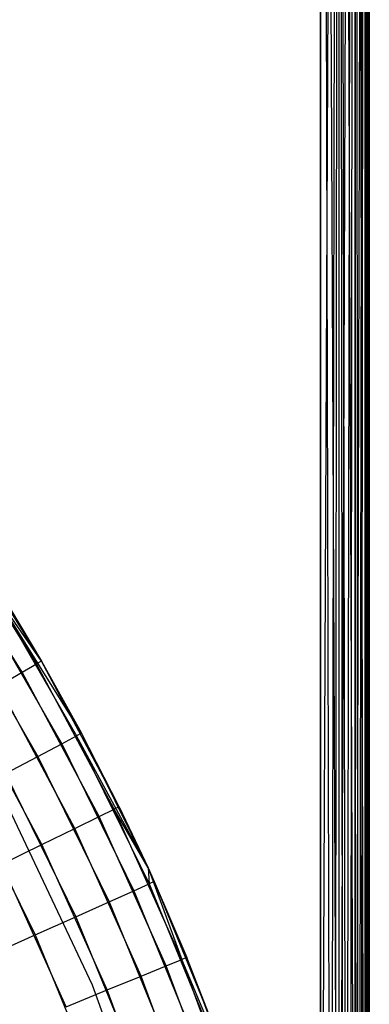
# Model space of a CAD drawing. Extents: x 0.01 to 1.98, y 0.03 to 2.78.
# Tile 36 of 39: x 1.84 to 1.98, y 1.37 to 1.76. Entities that reach past the tile are written whole.
import ezdxf

# ---------------------------------------------------------------- set-up
doc = ezdxf.new("R2010")
doc.units = 0
doc.header["$MEASUREMENT"] = 0
doc.layers.get('0').update_dxf_attribs({"color": 13, "linetype": 'CONTINUOUS'})

# ---------------------------------------------------------------- blocks, each defined once
blk = doc.blocks.new('NATALIE-10724-10723_C_STL_')
at = {"color": 0}
for p, q in [((1.95943, 1.05225, 1.38481), (1.95943, 2.78492, 1.38481)), ((1.95943, 2.78492, 0.00686), (1.95943, 1.05225, 0.00686)), ((1.96696, 1.0524, 0.00836), (1.95943, 2.78492, 0.00686)), ((1.96696, 1.0524, 0.00836), (1.95943, 2.78492, 0.00686)), ((1.96375, 1.05233, 0.00734), (1.95943, 2.78492, 0.00686)), ((1.96375, 1.05233, 0.00734), (1.95943, 2.78492, 0.00686)), ((1.95943, 2.78492, 0.00686), (1.95943, 1.05225, 0.00686)), ((1.95943, 1.05225, 1.38481), (1.95943, 2.78492, 1.38481)), ((1.95943, 1.05225, 1.38481), (1.96696, 2.78492, 1.38331)), ((1.95943, 1.05225, 1.38481), (1.96696, 2.78492, 1.38331)), ((1.96375, 1.05233, 1.38433), (1.96696, 2.78492, 1.38331)), ((1.96375, 1.05233, 1.38433), (1.96696, 2.78492, 1.38331)), ((1.96539, 1.05237, 1.38389), (1.96696, 2.78492, 1.38331)), ((1.96539, 1.05237, 1.38389), (1.96696, 2.78492, 1.38331)), ((1.96696, 1.0524, 0.00836), (1.96696, 2.78492, 0.00836)), ((1.96696, 2.78492, 0.00836), (1.96839, 1.05243, 0.00902)), ((1.96696, 1.0524, 0.00836), (1.96696, 2.78492, 0.00836)), ((1.97369, 1.05253, 0.01297), (1.96696, 2.78492, 0.00836)), ((1.97369, 1.05253, 0.01297), (1.96696, 2.78492, 0.00836)), ((1.96986, 1.05245, 0.00985), (1.96696, 2.78492, 0.00836)), ((1.96986, 1.05245, 0.00985), (1.96696, 2.78492, 0.00836)), ((1.96696, 2.78492, 0.00836), (1.96839, 1.05243, 0.00902)), ((1.96696, 1.0524, 1.38331), (1.96696, 2.78492, 1.38331)), ((1.96696, 1.0524, 1.38331), (1.96696, 2.78492, 1.38331)), ((1.96696, 1.0524, 1.38331), (1.97335, 2.78492, 1.37905)), ((1.96696, 1.0524, 1.38331), (1.97335, 2.78492, 1.37905)), ((1.96986, 1.05245, 1.38182), (1.97335, 2.78492, 1.37905)), ((1.96986, 1.05245, 1.38182), (1.97335, 2.78492, 1.37905)), ((1.97335, 2.78492, 1.37905), (1.97126, 1.05248, 1.38086)), ((1.97335, 2.78492, 1.37905), (1.97126, 1.05248, 1.38086)), ((1.97737, 1.0526, 0.01846), (1.97335, 2.78492, 0.01263)), ((1.9748, 1.05255, 0.01425), (1.97335, 2.78492, 0.01263)), ((1.97737, 1.0526, 0.01846), (1.97335, 2.78492, 0.01263)), ((1.9748, 1.05255, 0.01425), (1.97335, 2.78492, 0.01263)), ((1.97369, 1.05253, 0.01297), (1.97335, 2.78492, 0.01263)), ((1.97369, 1.05253, 0.01297), (1.97335, 2.78492, 0.01263)), ((1.97761, 2.78492, 1.37266), (1.97335, 1.05252, 1.37905)), ((1.97761, 2.78492, 1.37266), (1.97335, 1.05252, 1.37905)), ((1.97335, 2.78492, 1.37905), (1.97335, 1.05252, 1.37905)), ((1.97335, 2.78492, 1.37905), (1.97335, 1.05252, 1.37905)), ((1.97761, 2.78492, 1.37266), (1.9748, 1.05255, 1.37742)), ((1.97761, 2.78492, 1.37266), (1.9748, 1.05255, 1.37742)), ((1.9758, 1.05257, 1.37606), (1.97761, 2.78492, 1.37266)), ((1.9758, 1.05257, 1.37606), (1.97761, 2.78492, 1.37266)), ((1.97737, 1.0526, 0.01846), (1.97761, 2.78492, 0.01901)), ((1.97737, 1.0526, 0.01846), (1.97761, 2.78492, 0.01901)), ((1.97761, 2.78492, 0.01901), (1.978, 1.05261, 0.02003)), ((1.97911, 1.05264, 0.02654), (1.97761, 2.78492, 0.01901)), ((1.97911, 1.05264, 0.02654), (1.97761, 2.78492, 0.01901)), ((1.97904, 1.05263, 0.02485), (1.97761, 2.78492, 0.01901)), ((1.97904, 1.05263, 0.02485), (1.97761, 2.78492, 0.01901)), ((1.97761, 2.78492, 0.01901), (1.978, 1.05261, 0.02003)), ((1.97761, 1.05261, 1.37266), (1.97761, 2.78492, 1.37266)), ((1.97761, 1.05261, 1.37266), (1.97761, 2.78492, 1.37266)), ((1.97761, 1.05261, 1.37266), (1.97911, 2.78492, 1.36513)), ((1.97761, 1.05261, 1.37266), (1.97911, 2.78492, 1.36513)), ((1.978, 1.05261, 1.37164), (1.97911, 2.78492, 1.36513)), ((1.978, 1.05261, 1.37164), (1.97911, 2.78492, 1.36513)), ((1.97911, 2.78492, 1.36513), (1.97849, 1.05262, 1.37002)), ((1.97911, 2.78492, 1.36513), (1.97849, 1.05262, 1.37002)), ((1.97911, 2.78492, 1.36513), (1.97911, 1.05264, 1.36513)), ((1.97911, 1.05264, 0.02654), (1.97911, 2.78492, 0.02654)), ((1.97911, 1.05264, 0.02654), (1.97911, 2.78492, 0.02654)), ((1.97911, 2.78492, 1.36513), (1.97911, 1.05264, 1.36513)), ((1.84528, 1.50282, 1.52576), (1.81019, 1.55911, 1.52576)), ((1.84528, 1.50282, 1.52576), (1.81019, 1.55911, 1.52576)), ((1.84725, 1.50395, 1.54881), (1.81208, 1.56037, 1.54881)), ((1.84725, 1.50395, 1.54881), (1.81208, 1.56037, 1.54881)), ((1.83946, 1.49946, 1.50361), (1.80461, 1.55536, 1.50361)), ((1.83946, 1.49946, 1.50361), (1.80461, 1.55536, 1.50361)), ((1.84725, 1.50395, 6.037), (1.82821, 1.53126, 6.06004)), ((1.86338, 1.47488, 6.037), (1.82821, 1.53126, 6.06004)), ((1.82821, 1.53126, 6.06004), (1.86138, 1.47381, 6.06004)), ((1.86338, 1.47488, 6.037), (1.82821, 1.53126, 6.06004)), ((1.84725, 1.50395, 6.037), (1.82821, 1.53126, 6.06004)), ((1.82821, 1.53126, 6.06004), (1.86138, 1.47381, 6.06004)), ((1.83014, 1.53246, 6.037), (1.84725, 1.50395, 6.037)), ((1.83014, 1.53246, 6.037), (1.84725, 1.50395, 1.54881)), ((1.83014, 1.53246, 6.037), (1.84725, 1.50395, 6.037)), ((1.83014, 1.53246, 6.037), (1.84725, 1.50395, 1.54881)), ((1.82251, 1.5277, 6.08219), (1.85545, 1.47065, 6.08219)), ((1.82251, 1.5277, 6.08219), (1.85545, 1.47065, 6.08219)), ((1.81325, 1.52193, 6.10261), (1.84582, 1.46552, 6.10261)), ((1.81325, 1.52193, 6.10261), (1.84582, 1.46552, 6.10261)), ((1.83946, 1.49946, 1.50361), (1.84528, 1.50282, 1.52576)), ((1.83946, 1.49946, 1.50361), (1.84528, 1.50282, 1.52576)), ((1.84725, 1.50395, 1.54881), (1.84528, 1.50282, 1.52576)), ((1.84725, 1.50395, 1.54881), (1.84528, 1.50282, 1.52576)), ((1.87649, 1.44428, 1.52576), (1.84528, 1.50282, 1.52576)), ((1.87649, 1.44428, 1.52576), (1.84528, 1.50282, 1.52576)), ((1.84725, 1.50395, 6.037), (1.86338, 1.47488, 6.037)), ((1.87853, 1.44528, 1.54881), (1.84725, 1.50395, 1.54881)), ((1.87853, 1.44528, 1.54881), (1.84725, 1.50395, 1.54881)), ((1.84725, 1.50395, 1.54881), (1.86338, 1.47488, 6.037)), ((1.84725, 1.50395, 1.54881), (1.84725, 1.50395, 6.037)), ((1.84725, 1.50395, 1.54881), (1.86338, 1.47488, 6.037)), ((1.84725, 1.50395, 1.54881), (1.84725, 1.50395, 6.037)), ((1.84725, 1.50395, 6.037), (1.86338, 1.47488, 6.037)), ((1.83001, 1.494, 1.48319), (1.83946, 1.49946, 1.50361)), ((1.83001, 1.494, 1.48319), (1.83946, 1.49946, 1.50361)), ((1.87045, 1.44132, 1.50361), (1.83946, 1.49946, 1.50361)), ((1.87045, 1.44132, 1.50361), (1.83946, 1.49946, 1.50361)), ((1.86065, 1.43652, 1.48319), (1.83001, 1.494, 1.48319)), ((1.86065, 1.43652, 1.48319), (1.83001, 1.494, 1.48319)), ((1.84747, 1.43005, 1.46529), (1.81729, 1.48665, 1.46529)), ((1.84747, 1.43005, 1.46529), (1.81729, 1.48665, 1.46529)), ((1.86338, 1.47488, 6.037), (1.86138, 1.47381, 6.06004)), ((1.86338, 1.47488, 6.037), (1.86138, 1.47381, 6.06004)), ((1.86338, 1.47488, 6.037), (1.89017, 1.4207, 6.037)), ((1.87853, 1.44528, 1.54881), (1.86338, 1.47488, 6.037)), ((1.87853, 1.44528, 1.54881), (1.86338, 1.47488, 6.037)), ((1.86338, 1.47488, 6.037), (1.89017, 1.4207, 6.037)), ((1.84582, 1.46552, 6.10261), (1.85545, 1.47065, 6.08219)), ((1.84582, 1.46552, 6.10261), (1.85545, 1.47065, 6.08219)), ((1.85545, 1.47065, 6.08219), (1.86138, 1.47381, 6.06004)), ((1.85545, 1.47065, 6.08219), (1.86138, 1.47381, 6.06004)), ((1.85545, 1.47065, 6.08219), (1.88446, 1.41151, 6.08219)), ((1.85545, 1.47065, 6.08219), (1.88446, 1.41151, 6.08219)), ((1.89017, 1.4207, 6.037), (1.86138, 1.47381, 6.06004)), ((1.86138, 1.47381, 6.06004), (1.89059, 1.41426, 6.06004)), ((1.89017, 1.4207, 6.037), (1.86138, 1.47381, 6.06004)), ((1.86138, 1.47381, 6.06004), (1.89059, 1.41426, 6.06004)), ((1.83286, 1.45861, 6.12051), (1.84582, 1.46552, 6.10261)), ((1.83286, 1.45861, 6.12051), (1.84582, 1.46552, 6.10261)), ((1.84582, 1.46552, 6.10261), (1.8745, 1.40703, 6.10261)), ((1.84582, 1.46552, 6.10261), (1.8745, 1.40703, 6.10261)), ((1.83286, 1.45861, 6.12051), (1.86111, 1.40101, 6.12051)), ((1.83286, 1.45861, 6.12051), (1.86111, 1.40101, 6.12051)), ((1.86782, 1.37342, 1.47007), (1.82817, 1.45724, 1.47007)), ((1.86782, 1.37342, 6.11574), (1.82817, 1.45724, 6.11574)), ((1.86782, 1.37342, 1.47007), (1.82817, 1.45724, 1.47007)), ((1.86782, 1.37342, 6.11574), (1.82817, 1.45724, 6.11574)), ((1.81706, 1.45019, 6.1352), (1.84478, 1.39368, 6.1352)), ((1.81706, 1.45019, 6.1352), (1.84478, 1.39368, 6.1352)), ((1.87045, 1.44132, 1.50361), (1.87649, 1.44428, 1.52576)), ((1.87045, 1.44132, 1.50361), (1.87649, 1.44428, 1.52576)), ((1.87853, 1.44528, 1.54881), (1.87649, 1.44428, 1.52576)), ((1.87853, 1.44528, 1.54881), (1.87649, 1.44428, 1.52576)), ((1.89017, 1.4207, 1.54881), (1.87649, 1.44428, 1.52576)), ((1.90367, 1.38378, 1.52576), (1.87649, 1.44428, 1.52576)), ((1.89017, 1.4207, 1.54881), (1.87649, 1.44428, 1.52576)), ((1.90367, 1.38378, 1.52576), (1.87649, 1.44428, 1.52576)), ((1.89017, 1.4207, 1.54881), (1.87853, 1.44528, 1.54881)), ((1.89017, 1.4207, 1.54881), (1.87853, 1.44528, 1.54881)), ((1.87853, 1.44528, 1.54881), (1.89017, 1.4207, 6.037)), ((1.87853, 1.44528, 1.54881), (1.89017, 1.4207, 6.037)), ((1.86065, 1.43652, 1.48319), (1.87045, 1.44132, 1.50361)), ((1.86065, 1.43652, 1.48319), (1.87045, 1.44132, 1.50361)), ((1.89745, 1.38123, 1.50361), (1.87045, 1.44132, 1.50361)), ((1.89745, 1.38123, 1.50361), (1.87045, 1.44132, 1.50361)), ((1.84747, 1.43005, 1.46529), (1.86065, 1.43652, 1.48319)), ((1.84747, 1.43005, 1.46529), (1.86065, 1.43652, 1.48319)), ((1.88735, 1.3771, 1.48319), (1.86065, 1.43652, 1.48319)), ((1.88735, 1.3771, 1.48319), (1.86065, 1.43652, 1.48319)), ((1.8314, 1.42217, 1.4506), (1.84747, 1.43005, 1.46529)), ((1.8314, 1.42217, 1.4506), (1.84747, 1.43005, 1.46529)), ((1.87376, 1.37154, 1.46529), (1.84747, 1.43005, 1.46529)), ((1.87376, 1.37154, 1.46529), (1.84747, 1.43005, 1.46529)), ((1.85719, 1.36476, 1.4506), (1.8314, 1.42217, 1.4506)), ((1.85719, 1.36476, 1.4506), (1.8314, 1.42217, 1.4506)), ((1.89017, 1.4207, 6.037), (1.89266, 1.41519, 6.037)), ((1.89017, 1.4207, 6.037), (1.89059, 1.41426, 6.06004)), ((1.89017, 1.4207, 6.037), (1.89059, 1.41426, 6.06004)), ((1.89017, 1.4207, 1.54881), (1.90367, 1.38378, 1.52576)), ((1.90577, 1.38464, 1.54881), (1.89017, 1.4207, 1.54881)), ((1.89017, 1.4207, 1.54881), (1.90367, 1.38378, 1.52576)), ((1.89017, 1.4207, 1.54881), (1.89017, 1.4207, 6.037)), ((1.90577, 1.38464, 1.54881), (1.89017, 1.4207, 1.54881)), ((1.89017, 1.4207, 1.54881), (1.89017, 1.4207, 6.037)), ((1.89017, 1.4207, 6.037), (1.90577, 1.38464, 1.54881)), ((1.89017, 1.4207, 6.037), (1.89266, 1.41519, 6.037)), ((1.89017, 1.4207, 6.037), (1.90577, 1.38464, 1.54881)), ((1.89266, 1.41519, 6.037), (1.89059, 1.41426, 6.06004)), ((1.89266, 1.41519, 6.037), (1.89059, 1.41426, 6.06004)), ((1.89266, 1.41519, 6.037), (1.91784, 1.35366, 6.037)), ((1.89266, 1.41519, 6.037), (1.90577, 1.38464, 1.54881)), ((1.89266, 1.41519, 6.037), (1.91784, 1.35366, 6.037)), ((1.89266, 1.41519, 6.037), (1.90577, 1.38464, 1.54881)), ((1.8745, 1.40703, 6.10261), (1.88446, 1.41151, 6.08219)), ((1.8745, 1.40703, 6.10261), (1.88446, 1.41151, 6.08219)), ((1.88446, 1.41151, 6.08219), (1.89059, 1.41426, 6.06004)), ((1.88446, 1.41151, 6.08219), (1.89059, 1.41426, 6.06004)), ((1.88446, 1.41151, 6.08219), (1.90941, 1.35054, 6.08219)), ((1.88446, 1.41151, 6.08219), (1.90941, 1.35054, 6.08219)), ((1.89059, 1.41426, 6.06004), (1.91572, 1.35287, 6.06004)), ((1.89059, 1.41426, 6.06004), (1.91572, 1.35287, 6.06004)), ((1.86111, 1.40101, 6.12051), (1.8745, 1.40703, 6.10261)), ((1.86111, 1.40101, 6.12051), (1.8745, 1.40703, 6.10261)), ((1.8745, 1.40703, 6.10261), (1.89918, 1.34675, 6.10261)), ((1.8745, 1.40703, 6.10261), (1.89918, 1.34675, 6.10261)), ((1.84478, 1.39368, 6.1352), (1.86111, 1.40101, 6.12051)), ((1.84478, 1.39368, 6.1352), (1.86111, 1.40101, 6.12051)), ((1.86111, 1.40101, 6.12051), (1.8854, 1.34165, 6.12051)), ((1.86111, 1.40101, 6.12051), (1.8854, 1.34165, 6.12051)), ((1.82615, 1.38531, 6.14612), (1.84478, 1.39368, 6.1352)), ((1.82615, 1.38531, 6.14612), (1.84478, 1.39368, 6.1352)), ((1.84478, 1.39368, 6.1352), (1.86862, 1.33543, 6.1352)), ((1.84478, 1.39368, 6.1352), (1.86862, 1.33543, 6.1352)), ((1.89745, 1.38123, 1.50361), (1.90367, 1.38378, 1.52576)), ((1.89745, 1.38123, 1.50361), (1.90367, 1.38378, 1.52576)), ((1.90577, 1.38464, 1.54881), (1.90367, 1.38378, 1.52576)), ((1.90577, 1.38464, 1.54881), (1.90367, 1.38378, 1.52576)), ((1.92498, 1.33374, 1.54881), (1.90367, 1.38378, 1.52576)), ((1.92498, 1.33374, 1.54881), (1.90367, 1.38378, 1.52576)), ((1.92671, 1.32158, 1.52576), (1.90367, 1.38378, 1.52576)), ((1.92671, 1.32158, 1.52576), (1.90367, 1.38378, 1.52576)), ((1.92498, 1.33374, 1.54881), (1.90577, 1.38464, 1.54881)), ((1.91784, 1.35366, 6.037), (1.90577, 1.38464, 1.54881)), ((1.91784, 1.35366, 6.037), (1.90577, 1.38464, 1.54881)), ((1.92498, 1.33374, 1.54881), (1.90577, 1.38464, 1.54881)), ((1.88735, 1.3771, 1.48319), (1.89745, 1.38123, 1.50361)), ((1.88735, 1.3771, 1.48319), (1.89745, 1.38123, 1.50361)), ((1.92033, 1.31946, 1.50361), (1.89745, 1.38123, 1.50361)), ((1.92033, 1.31946, 1.50361), (1.89745, 1.38123, 1.50361)), ((1.87376, 1.37154, 1.46529), (1.88735, 1.3771, 1.48319)), ((1.87376, 1.37154, 1.46529), (1.88735, 1.3771, 1.48319)), ((1.90997, 1.31601, 1.48319), (1.88735, 1.3771, 1.48319)), ((1.90997, 1.31601, 1.48319), (1.88735, 1.3771, 1.48319)), ((1.85719, 1.36476, 1.4506), (1.87376, 1.37154, 1.46529)), ((1.85719, 1.36476, 1.4506), (1.87376, 1.37154, 1.46529)), ((1.89905, 1.28611, 1.47007), (1.86782, 1.37342, 1.47007)), ((1.86782, 1.37342, 6.11574), (1.86782, 1.37342, 1.47007)), ((1.89905, 1.28611, 6.11574), (1.86782, 1.37342, 6.11574)), ((1.86782, 1.37342, 6.11574), (1.86782, 1.37342, 1.47007)), ((1.89905, 1.28611, 1.47007), (1.86782, 1.37342, 1.47007)), ((1.89905, 1.28611, 6.11574), (1.86782, 1.37342, 6.11574)), ((1.89603, 1.31138, 1.46529), (1.87376, 1.37154, 1.46529)), ((1.89603, 1.31138, 1.46529), (1.87376, 1.37154, 1.46529))]:
    blk.add_line(p, q, dxfattribs=at)

msp = doc.modelspace()

# ---------------------------------------------------------------- block references
at = {"color": 0}
msp.add_blockref('NATALIE-10724-10723_C_STL_', (0, 0), dxfattribs=at)

doc.saveas('drawing.dxf')
